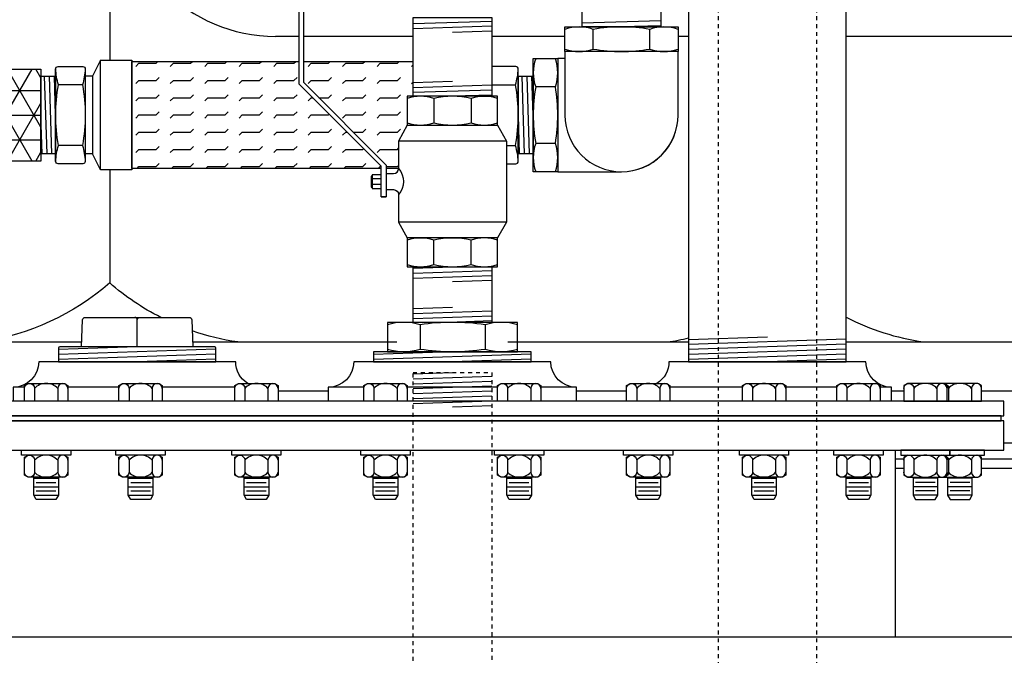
# Model space of a CAD drawing. Extents: x -285 to 5863, y 308 to 3178.
# Tile 9 of 256: x -108 to -83, y 1371 to 1387. Entities that reach past the tile are written whole.
import ezdxf

# ---------------------------------------------------------------- set-up
doc = ezdxf.new("R2010")
doc.units = 0
doc.header["$MEASUREMENT"] = 0
doc.linetypes.add('HIDDEN5', pattern=[0.05, 0.025, -0.025])
doc.layers.get('0').update_dxf_attribs({"color": 255, "linetype": 'CONTINUOUS'})
for name, color, linetype in [('CONDUIT', 2, 'CONTINUOUS'), ('FLEXHOSE-2', 3, 'CONTINUOUS'), ('FLEXHOSE-2-HATCH', 2, 'CONTINUOUS'), ('FRP-2', 2, 'CONTINUOUS'), ('FRP-2-HATCH', 1, 'CONTINUOUS'), ('FRP-COLLAR', 1, 'CONTINUOUS'), ('FRP-SUMP', 2, 'CONTINUOUS'), ('GALV-2-ELL', 3, 'CONTINUOUS'), ('GALV-2-PIPE', 3, 'CONTINUOUS'), ('GALV-2-VALVE', 3, 'CONTINUOUS'), ('GALV-4-PIPE', 4, 'CONTINUOUS'), ('GALV-4-PLUG', 4, 'CONTINUOUS'), ('SUB-PUMP', 4, 'CONTINUOUS'), ('TANK-BUNG-OPENING-4', 3, 'CONTINUOUS'), ('TANK-MANWAY', 5, 'CONTINUOUS'), ('TANK-MANWAY-BOLT', 7, 'CONTINUOUS')]:
    doc.layers.add(name, color=color, linetype=linetype)

msp = doc.modelspace()

# ---------------------------------------------------------------- hatches: boundary and pattern name
at = {"layer": 'FLEXHOSE-2-HATCH', "linetype": 'Continuous'}
h = msp.add_hatch(dxfattribs=at)
h.set_pattern_fill('FLEX', color=256, scale=1.75, style=0)
h.set_pattern_definition([(6e-10, (-101.15576, 1384.4215), (-4e-12, 0.4375), [0.4375, -0.4375]), (45, (-100.71826, 1384.4215), (-4e-12, 0.4375), [0.109375, -0.39997, 0.109375, -0.61872])])
h.paths.add_polyline_path([(-100.58897, 1385.20711), (-100.58897, 1385.78151), (-104.83598, 1385.78151), (-104.83598, 1383.06151), (-98.50105, 1383.06151), (-98.50105, 1383.1192)])
h.paths.add_polyline_path([(-98.06355, 1383.06151), (-98.06355, 1383.76084), (-97.84173, 1384.16428), (-97.84173, 1384.89601), (-97.69603, 1384.89601), (-97.69603, 1385.78151), (-100.47959, 1385.78151), (-100.47959, 1385.25242), (-98.37717, 1383.14999), (-98.37717, 1383.06151)])
at = {"layer": 'FRP-2-HATCH', "linetype": 'Continuous'}
h = msp.add_hatch(dxfattribs=at)
h.set_pattern_fill('NET3', color=256, scale=5, style=0)
h.set_pattern_definition([(0, (-115.2592, 1384.4191), (0, 0.625), []), (60, (-115.2592, 1384.4191), (-0.541266, 0.3125), []), (120, (-115.2592, 1384.4191), (-0.541266, -0.3125), [])])
h.paths.add_polyline_path([(-111.07687, 1386.66258), (-114.82687, 1386.66258), (-114.82687, 1385.60912), (-111.07687, 1385.60912)])
h.paths.add_polyline_path([(-111.07687, 1385.60912), (-114.82687, 1385.60912), (-114.82687, 1384.60662), (-113.19928, 1384.60662), (-113.19928, 1384.66912), (-113.13937, 1384.66912), (-113.13937, 1384.84099, -0.23606798), (-113.10812, 1384.85662), (-112.79562, 1384.85662, -0.23606798), (-112.76437, 1384.84099), (-112.76437, 1384.66912), (-112.70187, 1384.66912), (-112.70187, 1384.60662), (-111.07687, 1384.60662)])
h.paths.add_polyline_path([(-111.07687, 1384.23162), (-112.70187, 1384.23162), (-112.70187, 1384.16912), (-112.79562, 1384.16912, -0.23606798), (-112.76437, 1384.15349), (-112.76437, 1383.99724, -0.23606798), (-112.79562, 1383.98162), (-112.82687, 1383.98162), (-112.82687, 1383.85662), (-113.07687, 1383.85662), (-113.07687, 1383.98162), (-113.10812, 1383.98162, -0.23606798), (-113.13937, 1383.99724), (-113.13937, 1384.16912), (-113.19928, 1384.16912), (-113.19928, 1384.23162), (-114.82687, 1384.23162), (-114.82687, 1383.22912), (-111.07687, 1383.22912)])
h.paths.add_polyline_path([(-111.07687, 1383.17452), (-111.07687, 1383.22912), (-114.82687, 1383.22912), (-114.82687, 1383.17452), (-114.82687, 1382.17565), (-111.07687, 1382.17565)])
h.paths.add_polyline_path([(-110.64454, 1385.41912), (-111.07687, 1385.41912), (-111.07687, 1383.41912), (-110.64454, 1383.41912)])
h.paths.add_polyline_path([(-107.14454, 1385.58578), (-110.64454, 1385.58578), (-110.64454, 1383.25245), (-107.14454, 1383.25245)])

# ---------------------------------------------------------------- linework, layer by layer
msp.add_line((472.38291, 1371.1562), (-285.29829, 1371.1562))
at = {"layer": 'CONDUIT'}
for p, q in [((-100.58897, 1386.41912), (-101.18602, 1386.41912)), ((-97.69603, 1386.41912), (-100.47959, 1386.41912)), ((-93.83985, 1386.41912), (-95.69603, 1386.41912)), ((-90.69819, 1386.41912), (-90.96783, 1386.41912)), ((-76.9938, 1386.41912), (-86.69819, 1386.41912))]:
    msp.add_line(p, q, dxfattribs=at)
msp.add_arc((-101.18602, 1390.41912), 4, 180, 270, dxfattribs=at)
at = {"layer": 'FLEXHOSE-2', "color": 7}
for p, q in [((-106.98846, 1383.43326), (-107.05008, 1385.40498)), ((-106.86346, 1383.43326), (-106.92508, 1385.40498)), ((-106.76927, 1384.41912), (-106.80008, 1385.40498)), ((-94.86351, 1383.43326), (-94.92513, 1385.40498)), ((-94.73851, 1383.43326), (-94.80013, 1385.40498)), ((-94.64432, 1384.41912), (-94.67513, 1385.40498)), ((-107.11346, 1383.43326), (-107.14427, 1384.41912)), ((-94.98851, 1383.43326), (-95.01932, 1384.41912))]:
    msp.add_line(p, q, dxfattribs=at)
at = {"layer": 'FLEXHOSE-2', "color": 7, "linetype": 'Continuous'}
for p, q in [((-106.08946, 1385.19164), (-106.69771, 1385.19164)), ((-95.70328, 1385.19164), (-95.09503, 1385.19164)), ((-106.08946, 1383.64913), (-106.69771, 1383.64913)), ((-95.32638, 1383.64913), (-95.09503, 1383.64913))]:
    msp.add_line(p, q, dxfattribs=at)
at = {"layer": 'FLEXHOSE-2', "color": 2, "linetype": 'Continuous'}
msp.add_line((-105.83177, 1385.40651), (-105.83177, 1383.43651), dxfattribs=at)
at = {"layer": 'FLEXHOSE-2', "linetype": 'Continuous'}
for points in [[(-105.63147, 1385.81276), (-105.83177, 1385.40651), (-106.01927, 1385.40651)], [(-98.49686, 1383.06151), (-104.83178, 1383.06151), (-104.83178, 1385.78151), (-100.58477, 1385.78151)], [(-100.47959, 1385.78151), (-97.69603, 1385.78151)], [(-105.63147, 1383.03026), (-105.83177, 1383.43651), (-106.01821, 1383.43651)], [(-98.06355, 1383.06151), (-98.37717, 1383.06151)]]:
    msp.add_lwpolyline(points, dxfattribs=at)
for points in [[(-105.63147, 1383.03026), (-105.63147, 1385.81276), (-104.83177, 1385.81276), (-104.83177, 1383.03026)], [(-106.76922, 1383.43326), (-107.14427, 1383.43326), (-107.14427, 1385.40498), (-106.76922, 1385.40498)], [(-94.64427, 1383.43326), (-95.01932, 1383.43326), (-95.01932, 1385.40498), (-94.64427, 1385.40498)]]:
    msp.add_lwpolyline(points, close=True, dxfattribs=at)
msp.add_lwpolyline([(-106.76922, 1385.5849, -0.41421356), (-106.70672, 1385.65321), (-106.07735, 1385.65321, -0.41421356), (-106.01927, 1385.59071), (-106.01927, 1383.24163, -0.41421356), (-106.08177, 1383.18118), (-106.70672, 1383.18118, -0.41421356), (-106.76922, 1383.24368)], format="xyb", close=True, dxfattribs=at)
at = {"layer": 'FLEXHOSE-2', "color": 7, "linetype": 'Continuous'}
for points in [[(-106.76791, 1383.24163, -0.06514519), (-106.69771, 1383.64913, -0.09270708), (-106.69771, 1385.19164, -0.0658833), (-106.76787, 1385.5927)], [(-106.01931, 1385.5927, -0.0658833), (-106.08946, 1385.19164, -0.09270708), (-106.08946, 1383.64913, -0.06514519), (-106.01927, 1383.24163)], [(-95.02483, 1383.24163, 0.06514519), (-95.09503, 1383.64913, 0.09270708), (-95.09503, 1385.19164, 0.0658833), (-95.02487, 1385.5927)]]:
    msp.add_lwpolyline(points, format="xyb", dxfattribs=at)
at = {"layer": 'FLEXHOSE-2', "linetype": 'Continuous'}
msp.add_lwpolyline([(-95.32638, 1383.18118), (-95.08603, 1383.18118, 0.41421356), (-95.02353, 1383.24368), (-95.02353, 1385.5849, 0.41421356), (-95.08603, 1385.65321), (-95.69603, 1385.65321)], format="xyb", dxfattribs=at)
at = {"layer": 'FRP-2'}
msp.add_lwpolyline([(-107.14454, 1383.25245), (-110.64454, 1383.25245), (-110.64454, 1385.58578), (-107.14454, 1385.58578)], close=True, dxfattribs=at)
at = {"layer": 'FRP-COLLAR', "color": 7, "linetype": 'Continuous'}
for p, q in [((-99.84741, 1377.4062), (-101.12307, 1377.4062)), ((-92.27331, 1377.4062), (-93.54901, 1377.4062)), ((-85.23779, 1377.4062), (-85.54901, 1377.4062)), ((-76.83474, 1377.4062), (-83.25944, 1377.4062)), ((-76.09821, 1376.09096), (-82.69821, 1376.09096)), ((-85.44821, 1375.69261), (-85.23779, 1375.69261)), ((-83.25944, 1375.69261), (-76.09821, 1375.69261)), ((-85.23779, 1375.44261), (-85.44821, 1375.44261)), ((-75.84821, 1375.44261), (-83.25944, 1375.44261))]:
    msp.add_line(p, q, dxfattribs=at)
at = {"layer": 'FRP-SUMP', "color": 7}
for p, q in [((-105.39668, 1393.89717), (-105.39668, 1385.81276)), ((-105.39668, 1383.03026), (-105.39668, 1380.1562)), ((-112.18743, 1378.6562), (-106.10714, 1378.6562)), ((-103.28924, 1378.6562), (-98.10714, 1378.6562)), ((-95.28924, 1378.6562), (-90.69819, 1378.6562)), ((-86.69819, 1378.6562), (-75.65047, 1378.6562))]:
    msp.add_line(p, q, dxfattribs=at)
for points in [[(-104.09973, 1379.27994, -0.06171643), (-105.39668, 1380.1562, -0.14349823), (-108.64668, 1378.6562)], [(-86.69819, 1379.28488, 0.08149294), (-84.73547, 1378.6562)], [(-102.14668, 1378.6562, -0.04679491), (-103.30105, 1378.93977, -0.04679491)], [(-91.23547, 1378.6562, 0.02150268), (-90.69819, 1378.75972, 0.02150268)]]:
    msp.add_lwpolyline(points, format="xyb", dxfattribs=at)
at = {"layer": 'GALV-2-ELL', "color": 7, "linetype": 'Continuous'}
for p, q in [((-93.1204, 1386.09626), (-93.1204, 1386.59561)), ((-91.6844, 1386.09626), (-91.6844, 1386.59561)), ((-94.08242, 1385.13712), (-94.58177, 1385.13712)), ((-94.08242, 1383.70111), (-94.58177, 1383.70111))]:
    msp.add_line(p, q, dxfattribs=at)
for points in [[(-90.96783, 1386.59561, 0.17443208), (-91.6844, 1386.59561, 0.08704547), (-93.1204, 1386.59561, 0.17373472), (-93.83985, 1386.59561)], [(-93.83985, 1386.09626, 0.17372505), (-93.1204, 1386.09626, 0.08704419), (-91.6844, 1386.09626, 0.1744223), (-90.96783, 1386.09626)], [(-94.58177, 1385.85369, 0.17443208), (-94.58177, 1385.13712, 0.08704547), (-94.58177, 1383.70111, 0.17373472), (-94.58177, 1382.98167)], [(-94.08242, 1382.98167, 0.17372505), (-94.08242, 1383.70111, 0.08704419), (-94.08242, 1385.13712, 0.1744223), (-94.08242, 1385.85369)]]:
    msp.add_lwpolyline(points, format="xyb", dxfattribs=at)
at = {"layer": 'GALV-2-ELL', "linetype": 'Continuous'}
for points in [[(-90.96783, 1386.03376), (-93.83985, 1386.03376), (-93.83985, 1386.65811), (-90.96783, 1386.65811)], [(-94.01992, 1385.85369), (-94.01992, 1382.98167), (-94.64427, 1382.98167), (-94.64427, 1385.85369)]]:
    msp.add_lwpolyline(points, close=True, dxfattribs=at)
for points in [[(-93.83985, 1386.03376), (-93.83985, 1384.41768, 1), (-90.96783, 1384.41768), (-90.96783, 1386.03376)], [(-94.01992, 1382.98167), (-92.40384, 1382.98167, 0.41421374), (-90.96783, 1384.41768, 0.41421374)]]:
    msp.add_lwpolyline(points, format="xyb", dxfattribs=at)
msp.add_lwpolyline([(-93.83985, 1385.85369), (-94.01992, 1385.85369)], dxfattribs=at)
at = {"layer": 'GALV-2-PIPE', "color": 7}
for p, q in [((-97.69603, 1386.74471), (-95.69603, 1386.80721)), ((-91.4024, 1386.81436), (-93.4024, 1386.75186)), ((-97.69603, 1386.61971), (-95.69603, 1386.68221)), ((-96.69603, 1386.52596), (-95.69603, 1386.55721)), ((-91.4024, 1386.68936), (-92.4024, 1386.65811)), ((-96.69603, 1385.27101), (-97.69603, 1385.23976)), ((-95.69603, 1385.17726), (-97.69603, 1385.11476)), ((-95.69603, 1385.05226), (-97.69603, 1384.98976)), ((-95.69603, 1384.92726), (-96.69603, 1384.89601)), ((-97.69403, 1380.53063), (-96.69278, 1380.56435)), ((-97.69403, 1380.40556), (-95.69653, 1380.47284)), ((-97.69371, 1380.53063), (-96.69246, 1380.56435)), ((-97.69371, 1380.40556), (-95.69621, 1380.47284)), ((-97.69403, 1380.28049), (-95.69653, 1380.34777)), ((-97.69371, 1380.28049), (-95.69621, 1380.34777)), ((-96.69528, 1380.18906), (-95.69653, 1380.2227)), ((-96.69496, 1380.18906), (-95.69621, 1380.2227)), ((-96.69746, 1379.53238), (-97.69371, 1379.49882)), ((-95.69621, 1379.44103), (-97.69371, 1379.37375)), ((-95.69621, 1379.31596), (-97.69371, 1379.24868)), ((-95.69621, 1379.19089), (-96.79608, 1379.15384))]:
    msp.add_line(p, q, dxfattribs=at)
at = {"layer": 'GALV-2-PIPE', "color": 7, "linetype": 'Continuous'}
for p, q in [((-97.69371, 1377.84772), (-96.69246, 1377.88144)), ((-97.69371, 1377.72265), (-95.69621, 1377.78993)), ((-97.69371, 1377.59758), (-95.69621, 1377.66486)), ((-97.69371, 1377.4725), (-95.69621, 1377.53979)), ((-97.69371, 1377.34743), (-95.69621, 1377.41472)), ((-97.69371, 1377.22236), (-95.69621, 1377.28964)), ((-97.69371, 1377.09729), (-95.69621, 1377.16457)), ((-96.69076, 1377.006), (-95.69201, 1377.03964))]:
    msp.add_line(p, q, dxfattribs=at)
at = {"layer": 'GALV-2-PIPE', "linetype": 'Continuous'}
for points in [[(-91.4024, 1391.74756), (-91.4024, 1386.65811), (-93.4024, 1386.65811), (-93.4024, 1391.74756)], [(-95.69603, 1386.90096), (-95.69603, 1384.89601), (-97.69603, 1384.89601), (-97.69603, 1386.90096)], [(-95.69621, 1380.56601), (-95.69621, 1379.1555), (-97.69371, 1379.1555), (-97.69371, 1380.56601)]]:
    msp.add_lwpolyline(points, close=True, dxfattribs=at)
at = {"layer": 'GALV-2-PIPE', "color": 1, "linetype": 'HIDDEN5'}
msp.add_lwpolyline([(-97.69621, 1254.1562), (-97.69621, 1377.88352), (-95.69621, 1377.88352), (-95.69621, 1254.1562)], close=True, dxfattribs=at)
at = {"layer": 'GALV-2-VALVE', "color": 7, "linetype": 'Continuous'}
for p, q in [((-97.16941, 1384.83978), (-97.16941, 1384.22051)), ((-96.22052, 1384.83978), (-96.22052, 1384.22051)), ((-98.75932, 1382.87003), (-98.75444, 1382.592)), ((-98.74484, 1382.87003), (-98.73997, 1382.592)), ((-97.16941, 1380.62224), (-97.16941, 1381.24152)), ((-96.22052, 1380.62224), (-96.22052, 1381.24152))]:
    msp.add_line(p, q, dxfattribs=at)
at = {"layer": 'GALV-2-VALVE', "color": 2, "linetype": 'Continuous'}
for p, q in [((-95.32638, 1383.76084), (-98.06355, 1383.76084)), ((-98.50105, 1382.80298), (-98.7321, 1382.80298)), ((-98.50105, 1382.65904), (-98.7321, 1382.65904)), ((-95.32638, 1381.70118), (-98.06355, 1381.70118))]:
    msp.add_line(p, q, dxfattribs=at)
at = {"layer": 'GALV-2-VALVE', "linetype": 'Continuous'}
msp.add_line((-98.50105, 1382.34283), (-98.37717, 1382.34283), dxfattribs=at)
for points in [[(-98.50105, 1382.34283), (-98.50105, 1383.1192), (-100.58897, 1385.20711), (-100.58897, 1389.10101), (-100.47959, 1389.10101), (-100.47959, 1385.25242), (-98.37717, 1383.14999), (-98.37717, 1382.34283)], [(-95.5482, 1381.29775), (-97.84173, 1381.29775), (-97.84173, 1380.56601), (-95.5482, 1380.56601)]]:
    msp.add_lwpolyline(points, close=True, dxfattribs=at)
for points in [[(-95.5482, 1384.89601), (-97.84173, 1384.89601), (-97.84173, 1384.16428), (-95.5482, 1384.16428), (-95.5482, 1384.89601)], [(-95.5482, 1384.16428), (-95.32638, 1383.76084), (-95.32638, 1381.70118), (-95.5482, 1381.29775)], [(-98.50105, 1382.90476), (-98.7321, 1382.90476), (-98.7321, 1382.55726), (-98.50105, 1382.55726)]]:
    msp.add_lwpolyline(points, dxfattribs=at)
at = {"layer": 'GALV-2-VALVE', "color": 7, "linetype": 'Continuous'}
for points in [[(-95.54956, 1384.83978, 0.16298639), (-96.22052, 1384.83978, 0.11763439), (-97.16941, 1384.83978, 0.16735506), (-97.84037, 1384.83978)], [(-97.84037, 1384.22051, 0.16735506), (-97.16941, 1384.22051, 0.11763439), (-96.22052, 1384.22051, 0.16298639), (-95.54956, 1384.22051)], [(-95.54956, 1381.24152, 0.16735506), (-96.22052, 1381.24152, 0.11763439), (-97.16941, 1381.24152, 0.16298639), (-97.84037, 1381.24152)], [(-97.84037, 1380.62224, 0.16298639), (-97.16941, 1380.62224, 0.11763439), (-96.22052, 1380.62224, 0.16735506), (-95.54956, 1380.62224)]]:
    msp.add_lwpolyline(points, format="xyb", dxfattribs=at)
at = {"layer": 'GALV-2-VALVE', "linetype": 'Continuous'}
for points in [[(-97.84173, 1384.16428), (-98.06355, 1383.76084), (-98.06355, 1383.06101, -0.37862889), (-98.06355, 1382.40101), (-98.06355, 1381.70118), (-97.84173, 1381.29775)], [(-98.37717, 1382.93601), (-98.18855, 1382.93601, 0.41421356), (-98.06355, 1383.06101)], [(-98.37717, 1382.52601), (-98.18855, 1382.52601, -0.41421356), (-98.06355, 1382.40101)]]:
    msp.add_lwpolyline(points, format="xyb", dxfattribs=at)
at = {"layer": 'GALV-2-VALVE', "color": 2, "linetype": 'Continuous'}
msp.add_lwpolyline([(-98.7321, 1382.87003), (-98.75932, 1382.87003), (-98.75932, 1382.592), (-98.7321, 1382.592)], dxfattribs=at)
at = {"layer": 'GALV-4-PIPE', "color": 7}
for p, q in [((-88.69819, 1378.78155), (-90.69819, 1378.71418)), ((-86.69819, 1378.72385), (-90.69819, 1378.58911)), ((-86.69819, 1378.59878), (-90.69819, 1378.46404)), ((-86.69819, 1378.47371), (-90.69819, 1378.33897)), ((-86.69819, 1378.34863), (-90.69819, 1378.2139)), ((-86.69819, 1378.22356), (-88.69819, 1378.1562))]:
    msp.add_line(p, q, dxfattribs=at)
at = {"layer": 'GALV-4-PIPE'}
msp.add_lwpolyline([(-90.69819, 1397.92182), (-90.69819, 1378.15623), (-86.69819, 1378.15623), (-86.69819, 1399.4392)], dxfattribs=at)
at = {"layer": 'GALV-4-PLUG', "color": 7, "linetype": 'Continuous'}
for p, q in [((-97.51609, 1379.093), (-97.51609, 1378.468)), ((-95.86609, 1379.093), (-95.86609, 1378.468))]:
    msp.add_line(p, q, dxfattribs=at)
at = {"layer": 'GALV-4-PLUG', "color": 7}
for p, q in [((-104.69819, 1378.52994), (-106.69819, 1378.46258)), ((-102.69819, 1378.47273), (-106.69819, 1378.338)), ((-102.69819, 1378.34815), (-106.69819, 1378.21341)), ((-102.69819, 1378.22356), (-104.69819, 1378.1562)), ((-96.69821, 1378.4055), (-98.69821, 1378.33814)), ((-94.69821, 1378.34829), (-98.69821, 1378.21355)), ((-94.69821, 1378.2237), (-96.7024, 1378.1562))]:
    msp.add_line(p, q, dxfattribs=at)
at = {"layer": 'GALV-4-PLUG', "color": 4, "linetype": 'Continuous'}
msp.add_lwpolyline([(-106.1124, 1378.52994), (-106.08365, 1379.22005, -0.40206867), (-106.0212, 1379.27994), (-103.37518, 1379.27994, -0.40206867), (-103.31273, 1379.22005), (-103.28398, 1378.52994)], format="xyb", dxfattribs=at)
at = {"layer": 'GALV-4-PLUG', "color": 7, "linetype": 'Continuous'}
for points in [[(-104.69819, 1378.52994), (-104.69819, 1379.21744, 0.41421356), (-104.76069, 1379.27994)], [(-104.69819, 1378.52994), (-104.69819, 1379.21744, -0.41421356), (-104.63569, 1379.27994)], [(-95.04109, 1379.093, 0.15151515), (-95.86609, 1379.093, 0.07575758), (-97.51609, 1379.093, 0.15151515), (-98.34109, 1379.093)], [(-95.04109, 1378.468, -0.15151515), (-95.86609, 1378.468, -0.07575758), (-97.51609, 1378.468, -0.15151515), (-98.34109, 1378.468)]]:
    msp.add_lwpolyline(points, format="xyb", dxfattribs=at)
at = {"layer": 'GALV-4-PLUG', "color": 4, "linetype": 'Continuous'}
for points in [[(-98.34109, 1378.4055), (-95.04109, 1378.4055), (-95.04109, 1379.1555), (-98.34109, 1379.1555)], [(-94.69821, 1378.1562), (-94.69821, 1378.4055), (-98.69821, 1378.4055), (-98.69821, 1378.1562)]]:
    msp.add_lwpolyline(points, close=True, dxfattribs=at)
msp.add_lwpolyline([(-102.69819, 1378.1562), (-102.69819, 1378.49869, 0.41421356), (-102.72944, 1378.52994), (-106.66694, 1378.52994, 0.41421356), (-106.69819, 1378.49869), (-106.69819, 1378.1562)], format="xyb", close=True, dxfattribs=at)
at = {"layer": 'SUB-PUMP', "color": 1, "linetype": 'HIDDEN5'}
for p, q in [((-89.94819, 1401.52844), (-89.94819, 1280.1562)), ((-87.44819, 1401.52844), (-87.44819, 1280.1562))]:
    msp.add_line(p, q, dxfattribs=at)
at = {"layer": 'TANK-BUNG-OPENING-4', "linetype": 'Continuous'}
for p, q in [((-107.56178, 1377.507), (-107.84741, 1377.507)), ((-105.16209, 1377.507), (-106.46178, 1377.507)), ((-102.22307, 1377.507), (-104.06209, 1377.507)), ((-98.94503, 1377.507), (-99.84741, 1377.507)), ((-95.55135, 1377.507), (-97.84503, 1377.507)), ((-93.54901, 1377.507), (-94.45135, 1377.507)), ((-89.33429, 1377.507), (-91.17331, 1377.507)), ((-86.9346, 1377.507), (-88.23429, 1377.507)), ((-85.54901, 1377.507), (-85.8346, 1377.507))]:
    msp.add_line(p, q, dxfattribs=at)
for points in [[(-101.89391, 1377.6062, -0.25818944), (-102.19821, 1378.1562), (-107.19821, 1378.1562, -0.41421356), (-107.84741, 1377.507), (-107.84741, 1377.1562)], [(-93.54901, 1377.1562), (-93.54901, 1377.507, -0.41421356), (-94.19821, 1378.1562), (-99.19821, 1378.1562, -0.41421356), (-99.84741, 1377.507), (-99.84741, 1377.1562)], [(-85.54901, 1377.1562), (-85.54901, 1377.507, -0.41421356), (-86.19821, 1378.1562), (-91.19821, 1378.1562, -0.25818944), (-91.5025, 1377.6062, -0.25818944)]]:
    msp.add_lwpolyline(points, format="xyb", dxfattribs=at)
at = {"layer": 'TANK-MANWAY', "linetype": 'Continuous'}
msp.add_line((-85.44821, 1371.1562), (-85.44821, 1375.9062), dxfattribs=at)
for points in [[(-82.69821, 1376.7812), (-82.69821, 1377.1562), (-110.69821, 1377.1562), (-110.69821, 1376.7812)], [(-82.76071, 1376.6562), (-82.76071, 1376.7812), (-110.63571, 1376.7812), (-110.63571, 1376.6562)], [(-82.69821, 1375.9062), (-82.69821, 1376.6562), (-110.69821, 1376.6562), (-110.69821, 1375.9062)]]:
    msp.add_lwpolyline(points, close=True, dxfattribs=at)
at = {"layer": 'TANK-MANWAY-BOLT', "linetype": 'Continuous'}
for p, q in [((-107.32428, 1375.19746), (-106.69928, 1375.19746)), ((-104.92459, 1375.19746), (-104.29959, 1375.19746)), ((-101.98557, 1375.19746), (-101.36057, 1375.19746)), ((-98.70753, 1375.19746), (-98.08253, 1375.19746)), ((-95.31385, 1375.19746), (-94.68885, 1375.19746)), ((-92.03581, 1375.19746), (-91.41081, 1375.19746)), ((-89.09679, 1375.19746), (-88.47179, 1375.19746)), ((-86.6971, 1375.19746), (-86.0721, 1375.19746)), ((-84.37529, 1375.19746), (-85.00029, 1375.19746)), ((-83.49694, 1375.19746), (-84.12194, 1375.19746)), ((-107.32428, 1374.98096), (-106.69928, 1374.98096)), ((-107.26178, 1375.08921), (-106.76178, 1375.08921)), ((-104.92459, 1374.98096), (-104.29959, 1374.98096)), ((-104.86209, 1375.08921), (-104.36209, 1375.08921)), ((-101.98557, 1374.98096), (-101.36057, 1374.98096)), ((-101.92307, 1375.08921), (-101.42307, 1375.08921)), ((-98.70753, 1374.98096), (-98.08253, 1374.98096)), ((-98.64503, 1375.08921), (-98.14503, 1375.08921)), ((-95.31385, 1374.98096), (-94.68885, 1374.98096)), ((-95.25135, 1375.08921), (-94.75135, 1375.08921)), ((-92.03581, 1374.98096), (-91.41081, 1374.98096)), ((-91.97331, 1375.08921), (-91.47331, 1375.08921)), ((-89.09679, 1374.98096), (-88.47179, 1374.98096)), ((-89.03429, 1375.08921), (-88.53429, 1375.08921)), ((-86.6971, 1374.98096), (-86.0721, 1374.98096)), ((-86.6346, 1375.08921), (-86.1346, 1375.08921)), ((-84.37529, 1374.98096), (-85.00029, 1374.98096)), ((-84.43779, 1375.08921), (-84.93779, 1375.08921)), ((-83.49694, 1374.98096), (-84.12194, 1374.98096)), ((-83.55944, 1375.08921), (-84.05944, 1375.08921)), ((-107.32428, 1374.76445), (-106.69928, 1374.76445)), ((-107.26178, 1374.8727), (-106.76178, 1374.8727)), ((-104.92459, 1374.76445), (-104.29959, 1374.76445)), ((-104.86209, 1374.8727), (-104.36209, 1374.8727)), ((-101.98557, 1374.76445), (-101.36057, 1374.76445)), ((-101.92307, 1374.8727), (-101.42307, 1374.8727)), ((-98.70753, 1374.76445), (-98.08253, 1374.76445)), ((-98.64503, 1374.8727), (-98.14503, 1374.8727)), ((-95.31385, 1374.76445), (-94.68885, 1374.76445)), ((-95.25135, 1374.8727), (-94.75135, 1374.8727)), ((-92.03581, 1374.76445), (-91.41081, 1374.76445)), ((-91.97331, 1374.8727), (-91.47331, 1374.8727)), ((-89.09679, 1374.76445), (-88.47179, 1374.76445)), ((-89.03429, 1374.8727), (-88.53429, 1374.8727)), ((-86.6971, 1374.76445), (-86.0721, 1374.76445)), ((-86.6346, 1374.8727), (-86.1346, 1374.8727)), ((-84.37529, 1374.76445), (-85.00029, 1374.76445)), ((-84.43779, 1374.8727), (-84.93779, 1374.8727)), ((-83.49694, 1374.76445), (-84.12194, 1374.76445)), ((-83.55944, 1374.8727), (-84.05944, 1374.8727))]:
    msp.add_line(p, q, dxfattribs=at)
for points in [[(-106.46178, 1377.55204), (-106.46178, 1377.1562), (-107.56178, 1377.1562), (-107.56178, 1377.55204), (-107.46799, 1377.6062), (-106.55558, 1377.6062)], [(-104.06209, 1377.55204), (-104.06209, 1377.1562), (-105.16209, 1377.1562), (-105.16209, 1377.55204), (-105.06829, 1377.6062), (-104.15588, 1377.6062)], [(-101.12307, 1377.55204), (-101.12307, 1377.1562), (-102.22307, 1377.1562), (-102.22307, 1377.55204), (-102.12928, 1377.6062), (-101.21687, 1377.6062)], [(-97.84503, 1377.55204), (-97.84503, 1377.1562), (-98.94503, 1377.1562), (-98.94503, 1377.55204), (-98.85124, 1377.6062), (-97.93882, 1377.6062)], [(-94.45135, 1377.55204), (-94.45135, 1377.1562), (-95.55135, 1377.1562), (-95.55135, 1377.55204), (-95.45756, 1377.6062), (-94.54514, 1377.6062)], [(-91.17331, 1377.55204), (-91.17331, 1377.1562), (-92.27331, 1377.1562), (-92.27331, 1377.55204), (-92.17951, 1377.6062), (-91.2671, 1377.6062)], [(-88.23429, 1377.55204), (-88.23429, 1377.1562), (-89.33429, 1377.1562), (-89.33429, 1377.55204), (-89.2405, 1377.6062), (-88.32809, 1377.6062)], [(-85.8346, 1377.55204), (-85.8346, 1377.1562), (-86.9346, 1377.1562), (-86.9346, 1377.55204), (-86.8408, 1377.6062), (-85.92839, 1377.6062)], [(-85.23779, 1377.55204), (-85.23779, 1377.1562), (-84.13779, 1377.1562), (-84.13779, 1377.55204), (-84.23158, 1377.6062), (-85.14399, 1377.6062)], [(-106.38678, 1375.9062), (-106.38678, 1375.7812), (-107.63678, 1375.7812), (-107.63678, 1375.9062)], [(-103.98709, 1375.9062), (-103.98709, 1375.7812), (-105.23709, 1375.7812), (-105.23709, 1375.9062)], [(-101.04807, 1375.9062), (-101.04807, 1375.7812), (-102.29808, 1375.7812), (-102.29808, 1375.9062)], [(-97.77003, 1375.9062), (-97.77003, 1375.7812), (-99.02003, 1375.7812), (-99.02003, 1375.9062)], [(-94.37635, 1375.9062), (-94.37635, 1375.7812), (-95.62635, 1375.7812), (-95.62635, 1375.9062)], [(-91.09831, 1375.9062), (-91.09831, 1375.7812), (-92.34831, 1375.7812), (-92.34831, 1375.9062)], [(-88.15929, 1375.9062), (-88.15929, 1375.7812), (-89.40929, 1375.7812), (-89.40929, 1375.9062)], [(-85.7596, 1375.9062), (-85.7596, 1375.7812), (-87.0096, 1375.7812), (-87.0096, 1375.9062)], [(-85.31279, 1375.9062), (-85.31279, 1375.7812), (-84.06279, 1375.7812), (-84.06279, 1375.9062)], [(-84.06279, 1375.9062), (-84.06279, 1375.7812), (-83.18444, 1375.7812), (-83.18444, 1375.9062)]]:
    msp.add_lwpolyline(points, close=True, dxfattribs=at)
for points in [[(-107.56178, 1377.47807, -1), (-107.30553, 1377.47807), (-107.30553, 1377.1562)], [(-106.46178, 1377.47807, 1), (-106.71803, 1377.47807), (-106.71803, 1377.1562)], [(-105.16209, 1377.47807, -1), (-104.90584, 1377.47807), (-104.90584, 1377.1562)], [(-104.06209, 1377.47807, 1), (-104.31834, 1377.47807), (-104.31834, 1377.1562)], [(-102.22308, 1377.47807, -1), (-101.96682, 1377.47807), (-101.96682, 1377.1562)], [(-101.12307, 1377.47807, 1), (-101.37932, 1377.47807), (-101.37932, 1377.1562)], [(-98.94503, 1377.47807, -1), (-98.68878, 1377.47807), (-98.68878, 1377.1562)], [(-97.84503, 1377.47807, 1), (-98.10128, 1377.47807), (-98.10128, 1377.1562)], [(-95.55135, 1377.47807, -1), (-95.2951, 1377.47807), (-95.2951, 1377.1562)], [(-94.45135, 1377.47807, 1), (-94.7076, 1377.47807), (-94.7076, 1377.1562)], [(-92.27331, 1377.47807, -1), (-92.01706, 1377.47807), (-92.01706, 1377.1562)], [(-91.17331, 1377.47807, 1), (-91.42956, 1377.47807), (-91.42956, 1377.1562)], [(-89.33429, 1377.47807, -1), (-89.07804, 1377.47807), (-89.07804, 1377.1562)], [(-88.23429, 1377.47807, 1), (-88.49054, 1377.47807), (-88.49054, 1377.1562)], [(-86.9346, 1377.47807, -1), (-86.67835, 1377.47807), (-86.67835, 1377.1562)], [(-85.8346, 1377.47807, 1), (-86.09085, 1377.47807), (-86.09085, 1377.1562)], [(-85.23779, 1377.47807, -1), (-84.98154, 1377.47807), (-84.98154, 1377.1562)], [(-84.13779, 1377.47807, 1), (-84.39404, 1377.47807), (-84.39404, 1377.1562)], [(-84.23158, 1377.6062, -0.41482767), (-84.10319, 1377.47807), (-84.10319, 1377.1562)], [(-83.25944, 1377.47807, 1), (-83.51569, 1377.47807), (-83.51569, 1377.1562)], [(-107.56178, 1375.65307, -1), (-107.30553, 1375.65307), (-107.30553, 1375.34932, -1), (-107.56178, 1375.34932)], [(-106.46178, 1375.65307, 1), (-106.71803, 1375.65307), (-106.71803, 1375.34932, 1), (-106.46178, 1375.34932)], [(-105.16209, 1375.65307, -1), (-104.90584, 1375.65307), (-104.90584, 1375.34932, -1), (-105.16209, 1375.34932)], [(-104.06209, 1375.65307, 1), (-104.31834, 1375.65307), (-104.31834, 1375.34932, 1), (-104.06209, 1375.34932)], [(-102.22307, 1375.65307, -1), (-101.96682, 1375.65307), (-101.96682, 1375.34932, -1), (-102.22307, 1375.34932)], [(-101.12307, 1375.65307, 1), (-101.37933, 1375.65307), (-101.37933, 1375.34932, 1), (-101.12307, 1375.34932)], [(-98.94503, 1375.65307, -1), (-98.68878, 1375.65307), (-98.68878, 1375.34932, -1), (-98.94503, 1375.34932)], [(-97.84503, 1375.65307, 1), (-98.10128, 1375.65307), (-98.10128, 1375.34932, 1), (-97.84503, 1375.34932)], [(-95.55135, 1375.65307, -1), (-95.2951, 1375.65307), (-95.2951, 1375.34932, -1), (-95.55135, 1375.34932)], [(-94.45135, 1375.65307, 1), (-94.7076, 1375.65307), (-94.7076, 1375.34932, 1), (-94.45135, 1375.34932)], [(-92.27331, 1375.65307, -1), (-92.01706, 1375.65307), (-92.01706, 1375.34932, -1), (-92.27331, 1375.34932)], [(-91.17331, 1375.65307, 1), (-91.42956, 1375.65307), (-91.42956, 1375.34932, 1), (-91.17331, 1375.34932)], [(-89.33429, 1375.65307, -1), (-89.07804, 1375.65307), (-89.07804, 1375.34932, -1), (-89.33429, 1375.34932)], [(-88.23429, 1375.65307, 1), (-88.49054, 1375.65307), (-88.49054, 1375.34932, 1), (-88.23429, 1375.34932)], [(-86.9346, 1375.65307, -1), (-86.67835, 1375.65307), (-86.67835, 1375.34932, -1), (-86.9346, 1375.34932)], [(-85.8346, 1375.65307, 1), (-86.09085, 1375.65307), (-86.09085, 1375.34932, 1), (-85.8346, 1375.34932)], [(-85.23779, 1375.65307, -1), (-84.98154, 1375.65307), (-84.98154, 1375.34932, -1), (-85.23779, 1375.34932)], [(-84.13779, 1375.65307, 1), (-84.39404, 1375.65307), (-84.39404, 1375.34932, 1), (-84.13779, 1375.34932)], [(-84.23158, 1375.7812, -0.41482858), (-84.10319, 1375.65307), (-84.10319, 1375.34932, -0.41482819), (-84.23158, 1375.2212, -0.41482819)], [(-83.25944, 1375.65307, 1), (-83.51569, 1375.65307), (-83.51569, 1375.34932, 1), (-83.25944, 1375.34932)]]:
    msp.add_lwpolyline(points, format="xyb", dxfattribs=at)
for points in [[(-84.13779, 1377.1562), (-83.25944, 1377.1562), (-83.25944, 1377.55204), (-83.35323, 1377.6062), (-84.26564, 1377.6062)], [(-106.55558, 1375.7812), (-106.46178, 1375.72704), (-106.46178, 1375.27535), (-106.55558, 1375.2212), (-107.46799, 1375.2212), (-107.56178, 1375.27535), (-107.56178, 1375.72704), (-107.46799, 1375.7812)], [(-104.15588, 1375.7812), (-104.06209, 1375.72704), (-104.06209, 1375.27535), (-104.15588, 1375.2212), (-105.06829, 1375.2212), (-105.16209, 1375.27535), (-105.16209, 1375.72704), (-105.06829, 1375.7812)], [(-101.21687, 1375.7812), (-101.12307, 1375.72704), (-101.12307, 1375.27535), (-101.21687, 1375.2212), (-102.12928, 1375.2212), (-102.22308, 1375.27535), (-102.22308, 1375.72704), (-102.12928, 1375.7812)], [(-97.93882, 1375.7812), (-97.84503, 1375.72704), (-97.84503, 1375.27535), (-97.93882, 1375.2212), (-98.85124, 1375.2212), (-98.94503, 1375.27535), (-98.94503, 1375.72704), (-98.85124, 1375.7812)], [(-94.54514, 1375.7812), (-94.45135, 1375.72704), (-94.45135, 1375.27535), (-94.54514, 1375.2212), (-95.45756, 1375.2212), (-95.55135, 1375.27535), (-95.55135, 1375.72704), (-95.45756, 1375.7812)], [(-91.2671, 1375.7812), (-91.17331, 1375.72704), (-91.17331, 1375.27535), (-91.2671, 1375.2212), (-92.17951, 1375.2212), (-92.27331, 1375.27535), (-92.27331, 1375.72704), (-92.17951, 1375.7812)], [(-88.32809, 1375.7812), (-88.23429, 1375.72704), (-88.23429, 1375.27535), (-88.32809, 1375.2212), (-89.2405, 1375.2212), (-89.33429, 1375.27535), (-89.33429, 1375.72704), (-89.2405, 1375.7812)], [(-85.92839, 1375.7812), (-85.8346, 1375.72704), (-85.8346, 1375.27535), (-85.92839, 1375.2212), (-86.8408, 1375.2212), (-86.9346, 1375.27535), (-86.9346, 1375.72704), (-86.8408, 1375.7812)], [(-85.14399, 1375.7812), (-85.23779, 1375.72704), (-85.23779, 1375.27535), (-85.14399, 1375.2212), (-84.23158, 1375.2212), (-84.13779, 1375.27535), (-84.13779, 1375.72704), (-84.23158, 1375.7812)], [(-84.26564, 1375.2212), (-83.35323, 1375.2212), (-83.25944, 1375.27535), (-83.25944, 1375.72704), (-83.35323, 1375.7812)], [(-106.69928, 1375.2212), (-106.69928, 1374.76445), (-106.76178, 1374.6562), (-107.26178, 1374.6562), (-107.32428, 1374.76445), (-107.32428, 1375.2212)], [(-104.29959, 1375.2212), (-104.29959, 1374.76445), (-104.36209, 1374.6562), (-104.86209, 1374.6562), (-104.92459, 1374.76445), (-104.92459, 1375.2212)], [(-101.36057, 1375.2212), (-101.36057, 1374.76445), (-101.42307, 1374.6562), (-101.92307, 1374.6562), (-101.98557, 1374.76445), (-101.98557, 1375.2212)], [(-98.08253, 1375.2212), (-98.08253, 1374.76445), (-98.14503, 1374.6562), (-98.64503, 1374.6562), (-98.70753, 1374.76445), (-98.70753, 1375.2212)], [(-94.68885, 1375.2212), (-94.68885, 1374.76445), (-94.75135, 1374.6562), (-95.25135, 1374.6562), (-95.31385, 1374.76445), (-95.31385, 1375.2212)], [(-91.41081, 1375.2212), (-91.41081, 1374.76445), (-91.47331, 1374.6562), (-91.97331, 1374.6562), (-92.03581, 1374.76445), (-92.03581, 1375.2212)], [(-88.47179, 1375.2212), (-88.47179, 1374.76445), (-88.53429, 1374.6562), (-89.03429, 1374.6562), (-89.09679, 1374.76445), (-89.09679, 1375.2212)], [(-86.0721, 1375.2212), (-86.0721, 1374.76445), (-86.1346, 1374.6562), (-86.6346, 1374.6562), (-86.6971, 1374.76445), (-86.6971, 1375.2212)], [(-85.00029, 1375.2212), (-85.00029, 1374.76445), (-84.93779, 1374.6562), (-84.43779, 1374.6562), (-84.37529, 1374.76445), (-84.37529, 1375.2212)], [(-84.12194, 1375.2212), (-84.12194, 1374.76445), (-84.05944, 1374.6562), (-83.55944, 1374.6562), (-83.49694, 1374.76445), (-83.49694, 1375.2212)]]:
    msp.add_lwpolyline(points, dxfattribs=at)
for centre, start, end in [((-107.01178, 1377.2054), 42.86912, 137.130877), ((-104.61209, 1377.2054), 42.86912, 137.130877), ((-101.67307, 1377.2054), 42.86912, 137.130877), ((-98.39503, 1377.2054), 42.86912, 137.130877), ((-95.00135, 1377.2054), 42.86912, 137.130877), ((-91.72331, 1377.2054), 42.86912, 137.130877), ((-88.78429, 1377.2054), 42.86912, 137.130877), ((-86.3846, 1377.2054), 42.86912, 137.130877), ((-84.68779, 1377.2054), 42.869123, 137.13088), ((-83.80944, 1377.2054), 42.869123, 137.13088), ((-107.01178, 1375.3804), 42.86912, 137.130877), ((-104.61209, 1375.3804), 42.86912, 137.130877), ((-101.67307, 1375.3804), 42.86912, 137.130877), ((-98.39503, 1375.3804), 42.86912, 137.130877), ((-95.00135, 1375.3804), 42.86912, 137.130877), ((-91.72331, 1375.3804), 42.86912, 137.130877), ((-88.78429, 1375.3804), 42.86912, 137.130877), ((-86.3846, 1375.3804), 42.86912, 137.130877), ((-84.68779, 1375.3804), 42.869123, 137.13088), ((-83.80944, 1375.3804), 42.869123, 137.13088), ((-107.01178, 1375.622), 222.86912, 317.13088), ((-104.61209, 1375.622), 222.86912, 317.13088), ((-101.67307, 1375.622), 222.86912, 317.13088), ((-98.39503, 1375.622), 222.86912, 317.13088), ((-95.00135, 1375.622), 222.86912, 317.13088), ((-91.72331, 1375.622), 222.86912, 317.13088), ((-88.78429, 1375.622), 222.86912, 317.13088), ((-86.3846, 1375.622), 222.86912, 317.13088), ((-84.68779, 1375.622), 222.86912, 317.13088), ((-83.80944, 1375.622), 222.86912, 317.13088)]:
    msp.add_arc(centre, 0.4008, start, end, dxfattribs=at)

doc.saveas('drawing.dxf')
